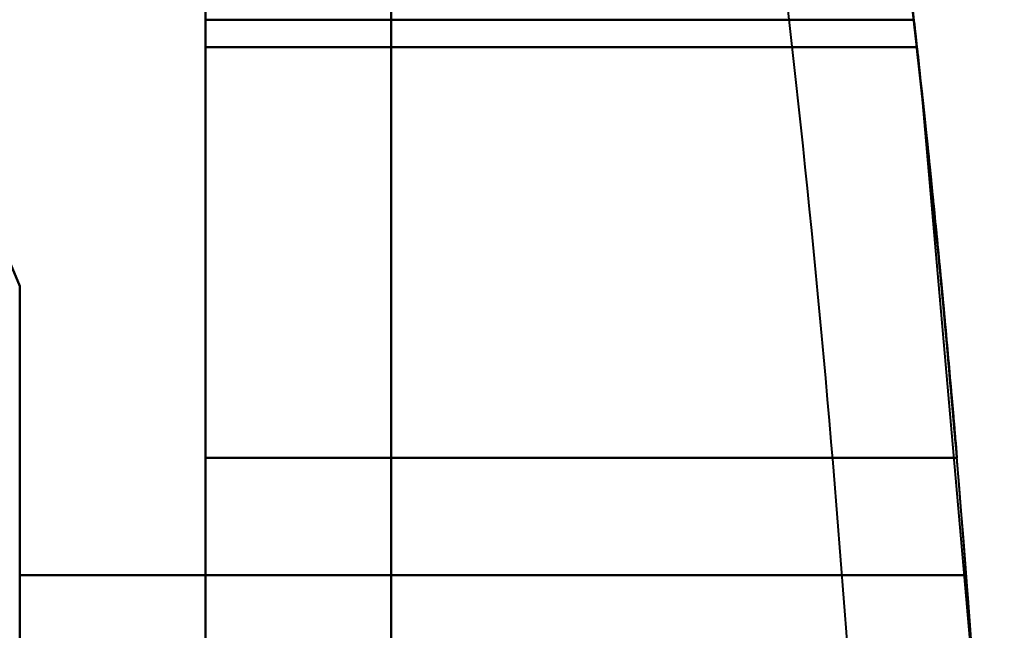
# Model space of a CAD drawing. Header units: millimetres. Extents: x -852 to 852, y -1321 to 592.
# Tile 87 of 111: x 696 to 720, y -418 to -404. Entities that reach past the tile are written whole.
import ezdxf

# ---------------------------------------------------------------- set-up
doc = ezdxf.new("R2010")
doc.units = ezdxf.units.MM
doc.layers.add('A-GENM', color=13, linetype='Continuous', lineweight=40)
doc.layers.add('G-IMPT', color=8, linetype='Continuous', lineweight=40)

# ---------------------------------------------------------------- blocks, each defined once
blk = doc.blocks.new('Nexa Toit - 1000-768948-Niveau de réf_')
at = {"layer": 'A-GENM'}
for p, q in [((705, -490), (705, 490)), ((705, 490), (705, -490))]:
    blk.add_line(p, q, dxfattribs=at)
blk = doc.blocks.new('NEXA 1500 CALQUES_dwg-769064-Niveau de réf_')
at = {"layer": 'G-IMPT'}
for p, q in [((700.5, -371.056), (700.5, -381.707)), ((700.5, -371.056), (700.5, -381.707)), ((700.5, -381.707), (700.5, -371.056)), ((700.5, -381.707), (700.5, -371.056)), ((700.5, -371.091), (700.5, -381.707)), ((700.5, -371.091), (700.5, -381.707)), ((700.5, -381.707), (700.5, -371.091)), ((700.5, -381.707), (700.5, -371.091)), ((700.5, -381.707), (700.5, -371.753)), ((700.5, -381.707), (700.5, -371.753)), ((700.5, -381.707), (700.5, -371.753)), ((700.5, -381.707), (700.5, -371.753)), ((700.5, -371.753), (700.5, -381.707)), ((700.5, -371.753), (700.5, -381.707)), ((700.5, -371.753), (700.5, -381.707)), ((700.5, -371.753), (700.5, -381.707))]:
    blk.add_line(p, q, dxfattribs=at)
at = {"layer": 'G-IMPT', "flags": 128}
for points in [[(700.5, -368.919), (700.5, -369.462), (700.5, -370.005), (700.5, -370.548), (700.5, -371.091)], [(700.5, -368.919), (700.5, -369.462), (700.5, -370.005), (700.5, -370.548), (700.5, -371.091)], [(700.5, -371.091), (700.5, -370.548), (700.5, -370.005), (700.5, -369.462), (700.5, -368.919)], [(700.5, -371.091), (700.5, -370.548), (700.5, -370.005), (700.5, -369.462), (700.5, -368.919)], [(717.663, -371.091), (717.608, -370.603), (717.552, -370.115), (717.495, -369.627), (717.437, -369.139)], [(717.663, -371.091), (717.608, -370.603), (717.552, -370.115), (717.495, -369.627), (717.437, -369.139)], [(700.5, -371.753), (700.5, -371.202), (700.5, -370.651), (700.5, -370.101), (700.5, -369.55)], [(700.5, -369.55), (700.5, -370.101), (700.5, -370.651), (700.5, -371.202), (700.5, -371.753)], [(700.5, -371.753), (700.5, -371.202), (700.5, -370.651), (700.5, -370.101), (700.5, -369.55)], [(700.5, -369.55), (700.5, -370.101), (700.5, -370.651), (700.5, -371.202), (700.5, -371.753)], [(700.5, -371.753), (700.5, -371.202), (700.5, -370.651), (700.5, -370.101), (700.5, -369.55)], [(700.5, -369.55), (700.5, -370.101), (700.5, -370.651), (700.5, -371.202), (700.5, -371.753)], [(700.5, -371.753), (700.5, -371.202), (700.5, -370.651), (700.5, -370.101), (700.5, -369.55)], [(700.5, -369.55), (700.5, -370.101), (700.5, -370.651), (700.5, -371.202), (700.5, -371.753)], [(719.857, -402.271), (719.151, -387.53), (717.856, -372.828), (717.52, -369.838)], [(719.857, -402.271), (719.151, -387.53), (717.856, -372.828), (717.52, -369.838)], [(717.738, -371.753), (717.684, -371.274), (717.63, -370.795), (717.575, -370.316), (717.52, -369.838)], [(717.52, -369.838), (717.575, -370.316), (717.63, -370.795), (717.684, -371.274), (717.738, -371.753)], [(717.738, -371.753), (717.684, -371.274), (717.63, -370.795), (717.575, -370.316), (717.52, -369.838)], [(717.52, -369.838), (717.575, -370.316), (717.63, -370.795), (717.684, -371.274), (717.738, -371.753)], [(717.52, -369.838), (717.575, -370.316), (717.63, -370.795), (717.684, -371.274), (717.738, -371.753)], [(717.738, -371.753), (717.684, -371.274), (717.63, -370.795), (717.575, -370.316), (717.52, -369.838)], [(717.52, -369.838), (717.575, -370.316), (717.63, -370.795), (717.684, -371.274), (717.738, -371.753)], [(717.738, -371.753), (717.684, -371.274), (717.63, -370.795), (717.575, -370.316), (717.52, -369.838)], [(700.5, -371.091), (704.791, -371.091), (709.082, -371.091), (713.373, -371.091), (717.663, -371.091)], [(717.663, -371.091), (713.373, -371.091), (709.082, -371.091), (704.791, -371.091), (700.5, -371.091)], [(700.5, -371.091), (704.791, -371.091), (709.082, -371.091), (713.373, -371.091), (717.663, -371.091)], [(717.663, -371.091), (713.373, -371.091), (709.082, -371.091), (704.791, -371.091), (700.5, -371.091)], [(696, -377.55), (695.377, -376.05), (694.754, -374.55), (694.131, -373.05), (693.509, -371.55)], [(693.509, -371.55), (694.131, -373.05), (694.754, -374.55), (695.377, -376.05), (696, -377.55)], [(696, -377.55), (695.377, -376.05), (694.754, -374.55), (694.131, -373.05), (693.509, -371.55)], [(693.509, -371.55), (694.131, -373.05), (694.754, -374.55), (695.377, -376.05), (696, -377.55)], [(696, -377.55), (695.377, -376.05), (694.754, -374.55), (694.131, -373.05), (693.509, -371.55)], [(693.509, -371.55), (694.131, -373.05), (694.754, -374.55), (695.377, -376.05), (696, -377.55)], [(696, -377.55), (695.377, -376.05), (694.754, -374.55), (694.131, -373.05), (693.509, -371.55)], [(700.5, -371.753), (704.809, -371.753), (709.119, -371.753), (713.428, -371.753), (717.738, -371.753)], [(717.738, -371.753), (713.428, -371.753), (709.119, -371.753), (704.809, -371.753), (700.5, -371.753)], [(700.5, -371.753), (704.809, -371.753), (709.119, -371.753), (713.428, -371.753), (717.738, -371.753)], [(717.738, -371.753), (713.428, -371.753), (709.119, -371.753), (704.809, -371.753), (700.5, -371.753)], [(717.738, -371.753), (713.428, -371.753), (709.119, -371.753), (704.809, -371.753), (700.5, -371.753)], [(700.5, -371.753), (704.809, -371.753), (709.119, -371.753), (713.428, -371.753), (717.738, -371.753)], [(717.738, -371.753), (713.428, -371.753), (709.119, -371.753), (704.809, -371.753), (700.5, -371.753)], [(700.5, -371.753), (704.809, -371.753), (709.119, -371.753), (713.428, -371.753), (717.738, -371.753)], [(696, -400.535), (696, -394.788), (696, -389.042), (696, -383.296), (696, -377.55)], [(696, -377.55), (696, -383.296), (696, -389.042), (696, -394.788), (696, -400.535)], [(696, -400.535), (696, -394.788), (696, -389.042), (696, -383.296), (696, -377.55)], [(696, -377.55), (696, -383.296), (696, -389.042), (696, -394.788), (696, -400.535)], [(696, -377.55), (696, -383.296), (696, -389.042), (696, -394.788), (696, -400.535)], [(696, -400.535), (696, -394.788), (696, -389.042), (696, -383.296), (696, -377.55)], [(696, -377.55), (696, -383.296), (696, -389.042), (696, -394.788), (696, -400.535)], [(696, -400.535), (696, -394.788), (696, -389.042), (696, -383.296), (696, -377.55)], [(700.5, -397.715), (700.5, -393.713), (700.5, -389.711), (700.5, -385.709), (700.5, -381.707)], [(700.5, -381.707), (705.052, -381.707), (709.604, -381.707), (714.157, -381.707), (718.709, -381.707)], [(718.709, -381.707), (714.157, -381.707), (709.604, -381.707), (705.052, -381.707), (700.5, -381.707)], [(700.5, -381.707), (705.052, -381.707), (709.604, -381.707), (714.157, -381.707), (718.709, -381.707)], [(718.709, -381.707), (714.157, -381.707), (709.604, -381.707), (705.052, -381.707), (700.5, -381.707)], [(700.5, -381.707), (700.5, -385.709), (700.5, -389.711), (700.5, -393.713), (700.5, -397.715)], [(700.5, -397.715), (700.5, -393.713), (700.5, -389.711), (700.5, -385.709), (700.5, -381.707)], [(700.5, -381.707), (705.052, -381.707), (709.604, -381.707), (714.157, -381.707), (718.709, -381.707)], [(718.709, -381.707), (714.157, -381.707), (709.604, -381.707), (705.052, -381.707), (700.5, -381.707)], [(700.5, -381.707), (705.052, -381.707), (709.604, -381.707), (714.157, -381.707), (718.709, -381.707)], [(718.709, -381.707), (714.157, -381.707), (709.604, -381.707), (705.052, -381.707), (700.5, -381.707)], [(700.5, -381.707), (700.5, -385.709), (700.5, -389.711), (700.5, -393.713), (700.5, -397.715)], [(700.5, -397.715), (700.5, -393.713), (700.5, -389.711), (700.5, -385.709), (700.5, -381.707)], [(700.5, -381.707), (705.052, -381.707), (709.604, -381.707), (714.157, -381.707), (718.709, -381.707)], [(718.709, -381.707), (714.157, -381.707), (709.604, -381.707), (705.052, -381.707), (700.5, -381.707)], [(700.5, -381.707), (705.052, -381.707), (709.604, -381.707), (714.157, -381.707), (718.709, -381.707)], [(718.709, -381.707), (714.157, -381.707), (709.604, -381.707), (705.052, -381.707), (700.5, -381.707)], [(700.5, -381.707), (700.5, -385.709), (700.5, -389.711), (700.5, -393.713), (700.5, -397.715)], [(700.5, -397.715), (700.5, -393.713), (700.5, -389.711), (700.5, -385.709), (700.5, -381.707)], [(700.5, -381.707), (705.052, -381.707), (709.604, -381.707), (714.157, -381.707), (718.709, -381.707)], [(718.709, -381.707), (714.157, -381.707), (709.604, -381.707), (705.052, -381.707), (700.5, -381.707)], [(700.5, -381.707), (705.052, -381.707), (709.604, -381.707), (714.157, -381.707), (718.709, -381.707)], [(718.709, -381.707), (714.157, -381.707), (709.604, -381.707), (705.052, -381.707), (700.5, -381.707)], [(700.5, -381.707), (700.5, -385.709), (700.5, -389.711), (700.5, -393.713), (700.5, -397.715)], [(700.5, -397.715), (700.5, -393.713), (700.5, -389.711), (700.5, -385.709), (700.5, -381.707)], [(700.5, -381.707), (700.5, -385.709), (700.5, -389.711), (700.5, -393.713), (700.5, -397.715)], [(700.5, -397.715), (700.5, -393.713), (700.5, -389.711), (700.5, -385.709), (700.5, -381.707)], [(700.5, -381.707), (700.5, -385.709), (700.5, -389.711), (700.5, -393.713), (700.5, -397.715)], [(700.5, -397.715), (700.5, -393.713), (700.5, -389.711), (700.5, -385.709), (700.5, -381.707)], [(700.5, -381.707), (700.5, -385.709), (700.5, -389.711), (700.5, -393.713), (700.5, -397.715)], [(700.5, -397.715), (700.5, -393.713), (700.5, -389.711), (700.5, -385.709), (700.5, -381.707)], [(700.5, -381.707), (700.5, -385.709), (700.5, -389.711), (700.5, -393.713), (700.5, -397.715)], [(696, -397.715), (696, -394.424), (696, -391.133), (696, -387.841), (696, -384.55)], [(696, -384.55), (701.734, -384.55), (707.468, -384.55), (713.202, -384.55), (718.936, -384.55)], [(696, -384.55), (701.734, -384.55), (707.468, -384.55), (713.202, -384.55), (718.936, -384.55)], [(718.936, -384.55), (713.202, -384.55), (707.468, -384.55), (701.734, -384.55), (696, -384.55)], [(696, -400.535), (696, -396.538), (696, -392.542), (696, -388.546), (696, -384.55)], [(696, -384.55), (701.734, -384.55), (707.468, -384.55), (713.202, -384.55), (718.936, -384.55)], [(696, -384.55), (701.734, -384.55), (707.468, -384.55), (713.202, -384.55), (718.936, -384.55)], [(718.936, -384.55), (713.202, -384.55), (707.468, -384.55), (701.734, -384.55), (696, -384.55)], [(718.936, -384.55), (713.202, -384.55), (707.468, -384.55), (701.734, -384.55), (696, -384.55)], [(696, -384.55), (696, -387.841), (696, -391.133), (696, -394.424), (696, -397.715)], [(718.936, -384.55), (713.202, -384.55), (707.468, -384.55), (701.734, -384.55), (696, -384.55)], [(696, -384.55), (696, -388.546), (696, -392.542), (696, -396.538), (696, -400.535)], [(696, -397.715), (696, -394.424), (696, -391.133), (696, -387.841), (696, -384.55)], [(696, -384.55), (701.734, -384.55), (707.468, -384.55), (713.202, -384.55), (718.936, -384.55)], [(696, -384.55), (701.734, -384.55), (707.468, -384.55), (713.202, -384.55), (718.936, -384.55)], [(718.936, -384.55), (713.202, -384.55), (707.468, -384.55), (701.734, -384.55), (696, -384.55)], [(696, -400.535), (696, -396.538), (696, -392.542), (696, -388.546), (696, -384.55)], [(696, -384.55), (701.734, -384.55), (707.468, -384.55), (713.202, -384.55), (718.936, -384.55)], [(696, -384.55), (701.734, -384.55), (707.468, -384.55), (713.202, -384.55), (718.936, -384.55)], [(718.936, -384.55), (713.202, -384.55), (707.468, -384.55), (701.734, -384.55), (696, -384.55)], [(718.936, -384.55), (713.202, -384.55), (707.468, -384.55), (701.734, -384.55), (696, -384.55)], [(696, -384.55), (696, -387.841), (696, -391.133), (696, -394.424), (696, -397.715)], [(718.936, -384.55), (713.202, -384.55), (707.468, -384.55), (701.734, -384.55), (696, -384.55)], [(696, -384.55), (696, -388.546), (696, -392.542), (696, -396.538), (696, -400.535)], [(696, -397.715), (696, -394.424), (696, -391.133), (696, -387.841), (696, -384.55)], [(696, -384.55), (696, -388.546), (696, -392.542), (696, -396.538), (696, -400.535)], [(696, -400.535), (696, -396.538), (696, -392.542), (696, -388.546), (696, -384.55)], [(696, -384.55), (696, -387.841), (696, -391.133), (696, -394.424), (696, -397.715)], [(696, -397.715), (696, -394.424), (696, -391.133), (696, -387.841), (696, -384.55)], [(696, -384.55), (696, -388.546), (696, -392.542), (696, -396.538), (696, -400.535)], [(696, -400.535), (696, -396.538), (696, -392.542), (696, -388.546), (696, -384.55)], [(696, -384.55), (696, -387.841), (696, -391.133), (696, -394.424), (696, -397.715)]]:
    blk.add_lwpolyline(points, dxfattribs=at)
at = {"layer": 'G-IMPT'}
for radius, end in [(365.984, 6.74734), (365.984, 6.74734), (365.984, 6.74734), (365.984, 6.74734), (365.984, 6.74734), (365.984, 6.74734), (365.984, 6.74734), (365.984, 6.74734), (368.984, 6.64722), (368.984, 6.64722), (368.984, 6.64722), (368.984, 6.64722), (368.984, 6.64722), (368.984, 6.64722), (368.984, 6.64722), (368.984, 6.64722), (368.984, 4.79488), (368.984, 4.79488), (368.984, 4.79488), (368.984, 4.79488), (368.984, 4.79488), (368.984, 4.79488), (368.984, 4.79488), (368.984, 4.79488), (368.984, 4.79488), (368.984, 4.79488), (368.984, 4.79488), (368.984, 4.79488), (368.984, 4.79488), (368.984, 4.79488), (368.984, 4.79488), (368.984, 4.79488), (368.984, 4.35201), (368.984, 4.35201), (368.984, 4.35201), (368.984, 4.35201), (368.984, 4.35201), (368.984, 4.35201), (368.984, 4.35201), (368.984, 4.35201), (368.984, 4.35201), (368.984, 4.35201), (368.984, 4.35201), (368.984, 4.35201), (368.984, 4.35201), (368.984, 4.35201), (368.984, 4.35201), (368.984, 4.35201)]:
    blk.add_arc((351.016, -412.55), radius, 1.59626, end, dxfattribs=at)
for points, knots in [([(718.709, -381.707), (718.652, -381.026), (718.537, -379.701), (718.367, -377.857), (718.193, -376.065), (718.031, -374.468), (717.891, -373.153), (717.739, -371.754), (717.678, -371.216), (717.659, -371.056)], [0, 0, 0, 0, 0.125, 0.25, 0.375, 0.5, 0.625, 0.75, 1, 1, 1, 1]), ([(718.709, -381.707), (718.652, -381.026), (718.537, -379.701), (718.367, -377.857), (718.193, -376.065), (718.031, -374.468), (717.891, -373.153), (717.739, -371.754), (717.678, -371.216), (717.659, -371.056)], [0, 0, 0, 0, 0.125, 0.25, 0.375, 0.5, 0.625, 0.75, 1, 1, 1, 1]), ([(717.659, -371.056), (717.679, -371.184), (717.738, -371.76), (717.892, -373.151), (718.031, -374.469), (718.193, -376.061), (718.425, -378.441), (718.593, -380.402), (718.709, -381.707)], [0, 0, 0, 0, 0.25, 0.375, 0.5, 0.625, 0.75, 1, 1, 1, 1]), ([(717.659, -371.056), (717.679, -371.184), (717.738, -371.76), (717.892, -373.151), (718.031, -374.469), (718.193, -376.061), (718.425, -378.441), (718.593, -380.402), (718.709, -381.707)], [0, 0, 0, 0, 0.25, 0.375, 0.5, 0.625, 0.75, 1, 1, 1, 1]), ([(717.663, -371.091), (717.686, -371.289), (717.751, -371.867), (717.905, -373.278), (718.089, -375.02), (718.319, -377.328), (718.54, -379.745), (718.653, -381.041), (718.709, -381.707)], [0, 0, 0, 0, 0.25, 0.375, 0.5, 0.75, 0.875, 1, 1, 1, 1]), ([(717.663, -371.091), (717.686, -371.289), (717.751, -371.867), (717.905, -373.278), (718.089, -375.02), (718.319, -377.328), (718.54, -379.745), (718.653, -381.041), (718.709, -381.707)], [0, 0, 0, 0, 0.25, 0.375, 0.5, 0.75, 0.875, 1, 1, 1, 1]), ([(718.709, -381.707), (718.595, -380.43), (718.431, -378.51), (718.203, -376.164), (718.043, -374.586), (717.905, -373.277), (717.751, -371.873), (717.687, -371.256), (717.663, -371.091)], [0, 0, 0, 0, 0.25, 0.375, 0.5, 0.625, 0.75, 1, 1, 1, 1]), ([(718.709, -381.707), (718.595, -380.43), (718.431, -378.51), (718.203, -376.164), (718.043, -374.586), (717.905, -373.277), (717.751, -371.873), (717.687, -371.256), (717.663, -371.091)], [0, 0, 0, 0, 0.25, 0.375, 0.5, 0.625, 0.75, 1, 1, 1, 1]), ([(718.709, -381.707), (718.655, -381.07), (718.548, -379.832), (718.39, -378.108), (718.229, -376.434), (718.079, -374.942), (717.951, -373.712), (717.81, -372.405), (717.754, -371.902), (717.738, -371.753)], [0, 0, 0, 0, 0.125, 0.25, 0.375, 0.5, 0.625, 0.75, 1, 1, 1, 1]), ([(717.738, -371.753), (717.754, -371.902), (717.81, -372.405), (717.951, -373.713), (718.079, -374.942), (718.229, -376.434), (718.39, -378.109), (718.548, -379.832), (718.655, -381.07), (718.709, -381.707)], [0, 0, 0, 0, 0.25, 0.375, 0.5, 0.625, 0.75, 0.875, 1, 1, 1, 1]), ([(717.738, -371.753), (717.756, -371.873), (717.81, -372.41), (717.951, -373.71), (718.079, -374.942), (718.229, -376.43), (718.444, -378.654), (718.6, -380.487), (718.709, -381.707)], [0, 0, 0, 0, 0.25, 0.375, 0.5, 0.625, 0.75, 1, 1, 1, 1]), ([(718.709, -381.707), (718.6, -380.488), (718.444, -378.655), (718.229, -376.43), (718.079, -374.942), (717.951, -373.711), (717.81, -372.41), (717.756, -371.873), (717.738, -371.753)], [0, 0, 0, 0, 0.25, 0.375, 0.5, 0.625, 0.75, 1, 1, 1, 1]), ([(718.709, -381.707), (718.655, -381.07), (718.548, -379.832), (718.39, -378.108), (718.229, -376.434), (718.079, -374.942), (717.951, -373.712), (717.81, -372.405), (717.754, -371.902), (717.738, -371.753)], [0, 0, 0, 0, 0.125, 0.25, 0.375, 0.5, 0.625, 0.75, 1, 1, 1, 1]), ([(717.738, -371.753), (717.754, -371.902), (717.81, -372.405), (717.951, -373.713), (718.079, -374.942), (718.229, -376.434), (718.39, -378.109), (718.548, -379.832), (718.655, -381.07), (718.709, -381.707)], [0, 0, 0, 0, 0.25, 0.375, 0.5, 0.625, 0.75, 0.875, 1, 1, 1, 1]), ([(717.738, -371.753), (717.756, -371.873), (717.81, -372.41), (717.951, -373.71), (718.079, -374.942), (718.229, -376.43), (718.444, -378.654), (718.6, -380.487), (718.709, -381.707)], [0, 0, 0, 0, 0.25, 0.375, 0.5, 0.625, 0.75, 1, 1, 1, 1]), ([(718.709, -381.707), (718.6, -380.488), (718.444, -378.655), (718.229, -376.43), (718.079, -374.942), (717.951, -373.711), (717.81, -372.41), (717.756, -371.873), (717.738, -371.753)], [0, 0, 0, 0, 0.25, 0.375, 0.5, 0.625, 0.75, 1, 1, 1, 1])]:
    blk.add_open_spline(points, degree=3, knots=knots, dxfattribs=at)

msp = doc.modelspace()

# ---------------------------------------------------------------- block references
at = {"layer": 'A-GENM'}
msp.add_blockref('Nexa Toit - 1000-768948-Niveau de réf_', (0, 0), dxfattribs=at)
at = {"layer": 'G-IMPT'}
msp.add_blockref('NEXA 1500 CALQUES_dwg-769064-Niveau de réf_', (0, -32.45), dxfattribs=at)

doc.saveas('drawing.dxf')
